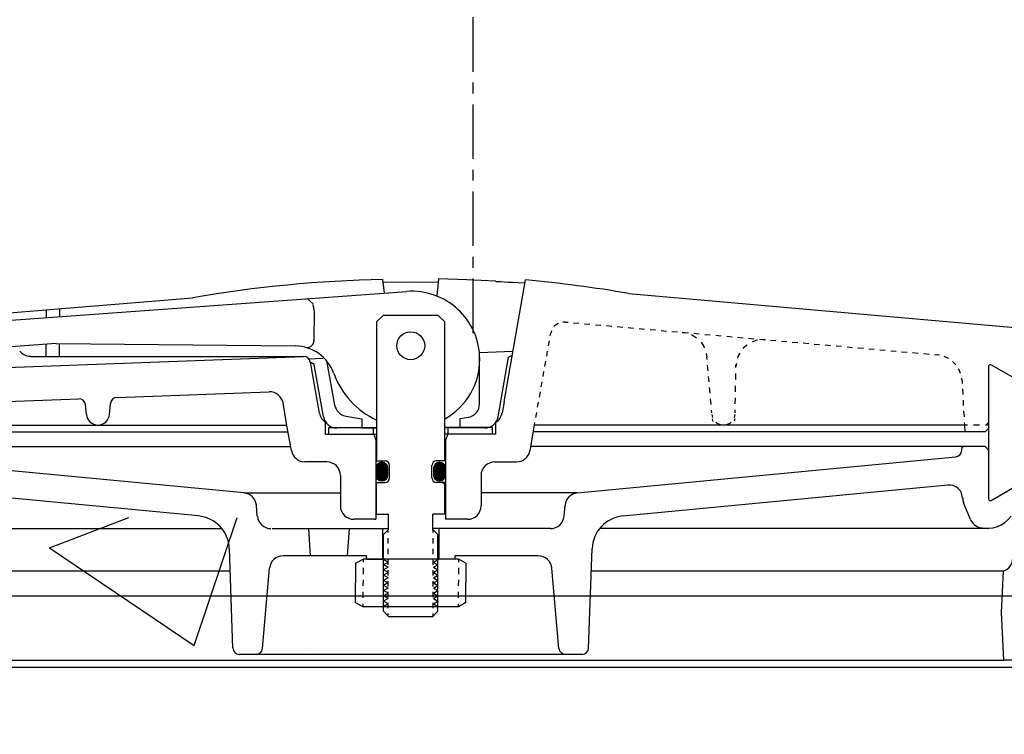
# Model space of a CAD drawing. Extents: x 1081 to 2220, y 0 to 2796.
# Tile 16 of 161: x 1628.53 to 1637.57, y 418.73 to 425.3. Entities that reach past the tile are written whole.
import ezdxf

# ---------------------------------------------------------------- set-up
doc = ezdxf.new("R2010")
doc.units = 0
doc.header["$MEASUREMENT"] = 0
doc.linetypes.add('CENTER1', pattern=[0.6625, 0.5, -0.075, 0.0125, -0.075])
for name, color, linetype in [('CENTERLINE', 3, 'CENTER1'), ('CONCRETE-HATCH', 2, 'CONTINUOUS'), ('FREEZE-LINES', 8, 'CONTINUOUS'), ('PEAGRAVEL-HATCH', 3, 'CONTINUOUS'), ('SPILL-BUCKET', 1, 'CONTINUOUS')]:
    doc.layers.add(name, color=color, linetype=linetype)

msp = doc.modelspace()

# ---------------------------------------------------------------- hatches: boundary and pattern name
at = {"layer": 'CONCRETE-HATCH'}
h = msp.add_hatch(dxfattribs=at)
h.set_pattern_fill('AR-CONC', color=256, scale=2.67, style=0)
h.set_pattern_definition([(50, (1664.494, 414.289), (19.151, -1.6755), [2.0025, -22.0275]), (355, (1664.494, 414.289), (-3.705, 20.0835), [1.602, -17.622]), (100.45, (1666.09, 414.149), (15.446, 18.408), [1.702, -18.7205]), (46.184, (1664.494, 419.629), (28.495, -4.419), [3.004, -33.041]), (96.636, (1666.868, 419.26), (24.955, 26.009), [2.553, -28.081]), (351.184, (1664.494, 419.63), (24.955, 26.009), [2.403, -26.433]), (21, (1667.164, 418.294), (15.9374, -10.75), [2.0025, -22.0275]), (326, (1667.164, 418.294), (6.4965, 19.3615), [1.602, -17.622]), (71.45, (1668.492, 417.398), (22.434, 8.6116), [1.702, -18.7205]), (37.5, (1664.4935, 414.2886), (0.3247, 8.8883), [0, -17.4084, 0, -17.889, 0, -17.6887]), (7.5, (1664.4935, 414.289), (7.024, 10.5308), [0, -10.1994, 0, -17.0079, 0, -6.7417]), (327.5, (1658.5394, 414.2886), (14.253, -0.6022), [0, -6.675, 0, -20.826, 0, -27.6345]), (317.5, (1655.87, 414.289), (15.571, 2.6728), [0, -8.6775, 0, -13.8306, 0, -19.6245])])
h.paths.add_polyline_path([(1616.69423, 419.87263), (1616.72073, 419.92254), (1616.76557, 419.94932), (1617.15146, 419.94932), (1617.35938, 420.72611), (1631.51432, 420.72611), (1635.4576, 421.21902), (1635.4576, 419.6672), (1634.74218, 418.79096), (1634.74218, 415.964), (1636.25011, 415.964), (1636.25011, 414.28861), (1616.69423, 414.28861)])
at = {"layer": 'PEAGRAVEL-HATCH'}
h = msp.add_hatch(dxfattribs=at)
h.set_pattern_fill('AR-SAND', color=256, scale=7.5, style=0)
h.set_pattern_definition([(37.5, (-30.206, -558.66), (-0.47245, 14.45118), [0, -11.4, 0, -12.75, 0, -12.1875]), (7.5, (-30.206, -558.66), (13.27333, 21.1661), [0, -6.15, 0, -10.275, 0, -3.9375]), (327.5, (-39.431, -558.66), (23.35606, 0.04244), [0, -3.75, 0, -13.5, 0, -17.625]), (317.5, (-39.43, -558.66), (22.54595, 6.58257), [0, -1.875, 0, -8.85, 0, -10.125])])
h.paths.add_polyline_path([(1632.94932, 411.58918), (1633.31828, 412.22111), (1634.33564, 412.72937), (1635.69207, 413.13596), (1636.33633, 416.02859), (1636.33633, 419.49444), (1652.97317, 419.49444), (1652.97317, 418.23066), (1652.98769, 415.18332), (1653.03624, 415.18332), (1660.07751, 415.18332), (1660.07751, 376.74551), (1632.94932, 376.74551)])
edge = h.paths.add_edge_path()
edge.add_line((1600.209, 407.65182), (1599.36869, 410.0156))
edge.add_line((1599.36869, 410.0156), (1600.31827, 411.64197))
edge.add_line((1600.31827, 411.64197), (1601.33563, 412.15023))
edge.add_line((1601.33563, 412.15023), (1602.69206, 412.55683))
edge.add_line((1602.69206, 412.55683), (1603.33632, 415.44945))
edge.add_line((1603.33632, 415.44945), (1605.35056, 418.27956))
edge.add_line((1605.35056, 418.27956), (1622.3187, 419.49444))
edge.add_line((1622.3187, 419.49444), (1622.3187, 416.01367))
edge.add_line((1622.3187, 416.01367), (1623.34812, 412.42443))
edge.add_line((1623.34812, 412.42443), (1624.16201, 410.62862))
edge.add_line((1624.16201, 410.62862), (1626.71191, 408.26004))
edge.add_line((1626.71191, 408.26004), (1626.71191, 408.05696))
edge.add_line((1626.71191, 408.05696), (1626.52441, 408.02571))
edge.add_line((1626.52441, 408.02571), (1626.52441, 407.51226))
edge.add_line((1626.52441, 407.51226), (1626.71191, 407.48101))
edge.add_line((1626.71191, 407.48101), (1626.71191, 406.37501))
edge.add_arc((1626.83691, 406.37501), 0.125, 180, 270)
edge.add_line((1626.83691, 406.25001), (1631.80746, 406.25001))
edge.add_arc((1631.80746, 406.37501), 0.125, 270, 360)
edge.add_line((1631.93246, 406.37501), (1631.93246, 407.48101))
edge.add_line((1631.93246, 407.48101), (1632.11996, 407.51226))
edge.add_line((1632.11996, 407.51226), (1632.11996, 408.02571))
edge.add_line((1632.11996, 408.02571), (1631.93246, 408.05696))
edge.add_line((1631.93246, 408.05696), (1631.93246, 408.35986))
edge.add_line((1631.93246, 408.35986), (1632.3687, 410.59474))
edge.add_line((1632.3687, 410.59474), (1632.94932, 411.58918))
edge.add_line((1632.94932, 411.58918), (1632.94932, 357.003))
edge.add_line((1632.94932, 357.003), (1632.61308, 357.003))
edge.add_line((1632.61308, 357.003), (1632.61308, 357.3538))
edge.add_arc((1632.61308, 358.003), 0.6492, 180, 270, ccw=False)
edge.add_line((1631.96388, 358.003), (1629.33205, 358.003))
edge.add_line((1629.33205, 358.003), (1631.67591, 358.08195))
edge.add_line((1631.67591, 358.08195), (1631.67591, 358.33209))
edge.add_line((1631.67591, 358.33209), (1626.97912, 358.17389))
edge.add_line((1626.97912, 358.17389), (1626.97912, 358.003))
edge.add_line((1626.97912, 358.003), (1626.71388, 358.003))
edge.add_arc((1626.06468, 358.003), 0.6492, 270, 360, ccw=False)
edge.add_line((1626.06468, 357.3538), (1626.06468, 357.003))
edge.add_line((1626.06468, 357.003), (1624.57751, 357.003))
edge.add_line((1624.57751, 357.003), (1623.57751, 359.003))
edge.add_line((1623.57751, 359.003), (1618.57751, 359.003))
edge.add_line((1618.57751, 359.003), (1617.57751, 357.003))
edge.add_line((1617.57751, 357.003), (1608.07751, 357.003))
edge.add_line((1608.07751, 357.003), (1607.07751, 359.003))
edge.add_line((1607.07751, 359.003), (1602.07751, 359.003))
edge.add_line((1602.07751, 359.003), (1601.07751, 357.003))
edge.add_line((1601.07751, 357.003), (1599.60144, 357.003))
edge.add_line((1599.60144, 357.003), (1599.60144, 357.3538))
edge.add_arc((1599.60144, 358.003), 0.6492, 180, 270, ccw=False)
edge.add_line((1598.95224, 358.003), (1598.52373, 358.003))
edge.add_line((1598.52373, 358.003), (1598.5656, 358.51357))
edge.add_arc((1598.68695, 358.54356), 0.125, 50.621892, 193.878148, ccw=False)
edge.add_arc((1598.81183, 358.72216), 0.0938, 240.92541, 360)
edge.add_line((1598.90563, 358.72216), (1598.90563, 359.47206))
edge.add_line((1598.90563, 359.47206), (1599.26687, 364.56586))
edge.add_line((1599.26687, 364.56586), (1600.21377, 364.56604))
edge.add_line((1600.21377, 364.56604), (1600.209, 407.65182))
edge = h.paths.add_edge_path()
edge.add_line((1632.94932, 375.74551), (1660.07751, 375.74551))
edge.add_line((1660.07751, 375.74551), (1660.07751, 358.003))
edge.add_line((1660.07751, 358.003), (1659.82751, 358.003))
edge.add_arc((1659.17831, 358.003), 0.6492, 270, 360, ccw=False)
edge.add_line((1659.17831, 357.3538), (1659.17831, 357.003))
edge.add_line((1659.17831, 357.003), (1657.57751, 357.003))
edge.add_line((1657.57751, 357.003), (1656.57751, 359.003))
edge.add_line((1656.57751, 359.003), (1651.57751, 359.003))
edge.add_line((1651.57751, 359.003), (1650.57751, 357.003))
edge.add_line((1650.57751, 357.003), (1641.07751, 357.003))
edge.add_line((1641.07751, 357.003), (1640.07751, 359.003))
edge.add_line((1640.07751, 359.003), (1635.07751, 359.003))
edge.add_line((1635.07751, 359.003), (1634.07751, 357.003))
edge.add_line((1634.07751, 357.003), (1632.94932, 357.003))
edge.add_line((1632.94932, 357.003), (1632.94932, 375.74551))

# ---------------------------------------------------------------- linework, layer by layer
at = {"layer": 'CENTERLINE', "flags": 128}
msp.add_lwpolyline([(1632.69383, 422.41923), (1632.69383, 439.73881), (1640.78282, 447.8278), (1640.78282, 465.14738)], dxfattribs=at)
at = {"layer": 'FREEZE-LINES', "linetype": 'Continuous'}
msp.add_line((1080.74363, 420.00736), (2124.74363, 420.00736), dxfattribs=at)
at = {"layer": 'SPILL-BUCKET', "linetype": 'Continuous'}
for p, q in [((1631.88032, 422.78679), (1631.86646, 422.9126)), ((1631.86966, 422.88701), (1632.12127, 422.88914)), ((1632.12127, 422.88914), (1632.37396, 422.88594)), ((1632.37715, 422.91793), (1632.3601, 422.76014)), ((1632.63837, 422.90833), (1632.37715, 422.91793)), ((1632.89958, 422.89447), (1632.63837, 422.90833)), ((1632.89958, 422.89447), (1632.90491, 422.89341)), ((1632.90491, 422.89341), (1632.9145, 422.89341)), ((1632.9145, 422.89341), (1632.93049, 422.89234)), ((1632.93049, 422.89234), (1632.95075, 422.89127)), ((1632.95075, 422.89127), (1632.97954, 422.89021)), ((1632.97847, 421.78886), (1633.17571, 422.90727)), ((1632.97954, 422.89021), (1633.01472, 422.88808)), ((1633.01472, 422.88808), (1633.05737, 422.88594)), ((1633.05737, 422.88594), (1633.10961, 422.88381)), ((1633.10961, 422.88381), (1633.17145, 422.88061)), ((1627.69774, 422.48293), (1632.08609, 422.80172)), ((1628.846, 422.63859), (1630.12007, 422.74308)), ((1631.17025, 422.73561), (1631.22676, 422.6887)), ((1634.12354, 422.78359), (1637.76984, 422.46161)), ((1627.57193, 422.53091), (1628.846, 422.63859)), ((1628.77457, 422.6322), (1628.77457, 422.56076)), ((1628.89931, 422.64286), (1628.89931, 422.57036)), ((1631.23848, 422.6162), (1631.22782, 422.68231)), ((1631.23422, 422.34859), (1631.23848, 422.6162)), ((1631.87179, 422.58422), (1631.80889, 422.52131)), ((1631.80889, 422.52131), (1631.80889, 421.24511)), ((1631.87179, 422.58422), (1632.37182, 422.58422)), ((1632.43473, 422.52131), (1632.37182, 422.58422)), ((1632.43473, 421.24511), (1632.43473, 422.52131)), ((1633.54141, 422.52025), (1633.51795, 422.51918)), ((1633.54141, 422.52025), (1633.56593, 422.51812)), ((1633.41454, 422.43922), (1633.40707, 422.4179)), ((1633.44012, 422.48293), (1633.43799, 422.47867)), ((1633.46998, 422.50532), (1633.44012, 422.48293)), ((1633.47424, 422.50745), (1633.46998, 422.50532)), ((1633.61604, 422.51385), (1633.66615, 422.50959)), ((1633.71733, 422.50532), (1633.76744, 422.50106)), ((1633.81755, 422.49573), (1633.86766, 422.49146)), ((1633.91777, 422.4872), (1633.96788, 422.48293)), ((1634.01799, 422.47867), (1634.0681, 422.4744)), ((1634.11821, 422.47014), (1634.16832, 422.46481)), ((1634.21843, 422.46054), (1634.26854, 422.45628)), ((1634.31971, 422.45201), (1634.36982, 422.44775)), ((1634.41993, 422.44348), (1634.47004, 422.43815)), ((1634.52015, 422.43389), (1634.57026, 422.42962)), ((1634.61291, 422.42856), (1634.6417, 422.42323)), ((1633.38575, 422.30062), (1633.39428, 422.34753)), ((1633.40281, 422.39444), (1633.40707, 422.4179)), ((1634.62037, 422.42536), (1634.67048, 422.42109)), ((1634.69607, 422.4051), (1634.7078, 422.40084)), ((1634.7078, 422.40084), (1634.74618, 422.37525)), ((1634.72059, 422.41683), (1634.7707, 422.41256)), ((1634.82081, 422.40724), (1634.87092, 422.40297)), ((1634.9221, 422.3987), (1634.97221, 422.39444)), ((1635.02232, 422.39018), (1635.07243, 422.38591)), ((1635.12254, 422.38058), (1635.17265, 422.37632)), ((1635.22276, 422.37205), (1635.27287, 422.36779)), ((1635.28993, 422.34966), (1635.25474, 422.33687)), ((1635.30379, 422.35286), (1635.28993, 422.34966)), ((1635.32298, 422.36352), (1635.37309, 422.35926)), ((1635.37949, 422.35819), (1635.3539, 422.35819)), ((1635.4232, 422.35499), (1635.47331, 422.34966)), ((1635.52448, 422.3454), (1635.5746, 422.34113)), ((1628.86732, 422.32407), (1627.71693, 422.23558)), ((1628.77457, 422.20466), (1628.77457, 422.31661)), ((1628.86732, 422.32407), (1631.0647, 422.30062)), ((1628.89931, 422.20466), (1628.89931, 422.32301)), ((1632.75458, 422.24198), (1633.06057, 422.25371)), ((1633.36976, 422.2068), (1633.37829, 422.25371)), ((1634.7867, 422.33473), (1634.81228, 422.29635)), ((1634.81228, 422.29635), (1634.81655, 422.28463)), ((1635.17372, 422.27929), (1635.17265, 422.27716)), ((1635.20783, 422.30915), (1635.17372, 422.27929)), ((1635.20996, 422.31128), (1635.20783, 422.30915)), ((1635.62471, 422.33687), (1635.67481, 422.3326)), ((1635.72492, 422.32834), (1635.77503, 422.32301)), ((1635.82515, 422.31874), (1635.87526, 422.31448)), ((1635.92536, 422.31021), (1635.97547, 422.30595)), ((1636.02558, 422.30168), (1636.0757, 422.29742)), ((1636.12687, 422.29209), (1636.17698, 422.28782)), ((1636.22709, 422.28356), (1636.2772, 422.27929)), ((1636.32731, 422.27503), (1636.37742, 422.27076)), ((1636.42753, 422.26543), (1636.47764, 422.26117)), ((1636.52775, 422.2569), (1636.57786, 422.25264)), ((1636.62797, 422.24838), (1636.67808, 422.24411)), ((1627.45998, 422.06819), (1631.1372, 422.20466)), ((1628.6317, 422.20466), (1631.13826, 422.20466)), ((1631.18304, 422.18334), (1631.31845, 422.18867)), ((1632.75458, 421.7686), (1632.75458, 422.24198)), ((1632.9241, 421.65132), (1633.02005, 422.19826)), ((1633.02005, 422.19826), (1633.05524, 422.21746)), ((1633.3527, 422.11297), (1633.36123, 422.15988)), ((1634.83467, 422.23025), (1634.84, 422.20146)), ((1634.84214, 422.17588), (1634.84, 422.20146)), ((1635.12574, 422.20253), (1635.12147, 422.18867)), ((1635.1428, 422.23558), (1635.12574, 422.20253)), ((1636.72926, 422.23985), (1636.77937, 422.23452)), ((1636.82948, 422.23025), (1636.87959, 422.22598)), ((1636.9297, 422.22172), (1636.95422, 422.21959)), ((1636.97661, 422.21532), (1636.95422, 422.21959)), ((1637.05231, 422.18974), (1637.01925, 422.2036)), ((1637.05977, 422.1844), (1637.05231, 422.18974)), ((1637.12694, 422.12683), (1637.09602, 422.15882)), ((1631.23529, 422.1311), (1631.2001, 422.15135)), ((1631.26514, 421.78886), (1631.20117, 422.15349)), ((1631.32058, 421.65132), (1631.23529, 422.1311)), ((1631.424, 421.75794), (1631.3547, 422.14922)), ((1634.85173, 422.07246), (1634.8464, 422.12363)), ((1635.11081, 422.13856), (1635.10761, 422.11297)), ((1635.10761, 422.10231), (1635.10761, 422.13003)), ((1637.15679, 422.08099), (1637.15146, 422.08952)), ((1637.16958, 422.049), (1637.15679, 422.08099)), ((1637.42653, 422.11404), (1637.42653, 420.89434)), ((1637.44892, 422.1279), (1637.64829, 422.01275)), ((1633.33671, 422.01915), (1633.34524, 422.06606)), ((1634.86026, 421.97011), (1634.856, 422.02128)), ((1635.10548, 421.99143), (1635.10655, 422.04687)), ((1637.18238, 421.9829), (1637.17918, 422.00529)), ((1637.18238, 421.9829), (1637.18344, 421.95731)), ((1633.31965, 421.92533), (1633.32818, 421.97224)), ((1634.86986, 421.86669), (1634.86453, 421.91786)), ((1635.10335, 421.88055), (1635.10441, 421.93599)), ((1637.18664, 421.90613), (1637.18878, 421.85496)), ((1627.47171, 421.75581), (1629.07523, 421.81551)), ((1629.426, 421.8283), (1630.82161, 421.88055)), ((1633.30365, 421.8315), (1633.31218, 421.87841)), ((1634.87839, 421.76327), (1634.87412, 421.81551)), ((1635.10122, 421.76967), (1635.10228, 421.82511)), ((1637.19197, 421.80378), (1637.19411, 421.75261)), ((1629.14453, 421.67051), (1629.13707, 421.76113)), ((1629.3567, 421.67051), (1629.36629, 421.7718)), ((1630.9826, 421.58948), (1630.94955, 421.77713)), ((1631.28433, 421.6833), (1631.26514, 421.78886)), ((1632.97847, 421.78886), (1632.96035, 421.6833)), ((1633.2866, 421.73768), (1633.29513, 421.78459)), ((1634.88478, 421.6865), (1634.88265, 421.71209)), ((1635.10015, 421.6865), (1635.10015, 421.71422)), ((1631.52528, 421.65665), (1631.67242, 421.63106)), ((1631.67242, 421.63106), (1631.67242, 421.5479)), ((1632.65116, 421.64492), (1632.5712, 421.63106)), ((1632.5712, 421.63106), (1632.5712, 421.5479)), ((1633.2706, 421.64386), (1633.27913, 421.69077)), ((1634.88692, 421.67051), (1634.89225, 421.64492)), ((1634.89011, 421.63106), (1634.89651, 421.60867)), ((1635.09269, 421.64492), (1635.09908, 421.67051)), ((1635.09375, 421.61187), (1635.09908, 421.63533)), ((1637.1973, 421.70143), (1637.2005, 421.65025)), ((1627.03991, 421.57349), (1629.26714, 421.57349)), ((1629.26714, 421.57349), (1630.9858, 421.57349)), ((1631.02738, 421.33893), (1630.9826, 421.58948)), ((1631.34084, 421.49033), (1631.34084, 421.60121)), ((1631.37069, 421.55217), (1631.80889, 421.55217)), ((1631.37069, 421.49033), (1631.37069, 421.55217)), ((1631.67242, 421.5479), (1631.44319, 421.5479)), ((1631.67242, 421.5479), (1631.80889, 421.5479)), ((1631.77797, 421.55323), (1631.77797, 421.49033)), ((1632.87292, 421.55217), (1632.43473, 421.55217)), ((1632.5712, 421.5479), (1632.43473, 421.5479)), ((1632.46565, 421.49033), (1632.46565, 421.55217)), ((1632.80042, 421.5479), (1632.5712, 421.5479)), ((1632.87292, 421.5511), (1632.87186, 421.55217)), ((1632.87292, 421.49033), (1632.87292, 421.55217)), ((1632.90277, 421.49033), (1632.90277, 421.60134)), ((1633.2173, 421.33893), (1633.25781, 421.57349)), ((1633.25781, 421.57349), (1633.26207, 421.59695)), ((1634.65556, 421.57349), (1633.25781, 421.57349)), ((1637.2037, 421.57349), (1634.65556, 421.57349)), ((1634.92103, 421.60228), (1634.93276, 421.59161)), ((1634.92956, 421.57775), (1634.95195, 421.57349)), ((1634.93276, 421.59161), (1634.96155, 421.57882)), ((1634.96155, 421.57882), (1634.96688, 421.57775)), ((1635.01912, 421.57775), (1635.02339, 421.57882)), ((1635.02339, 421.57882), (1635.05217, 421.59161)), ((1635.03725, 421.57349), (1635.0607, 421.57882)), ((1635.05217, 421.59161), (1635.0639, 421.60228)), ((1637.20264, 421.59908), (1637.2037, 421.57349)), ((1637.23142, 421.57349), (1637.2037, 421.57349)), ((1637.2037, 421.57349), (1637.2069, 421.51165)), ((1637.3423, 421.57349), (1637.28686, 421.57349)), ((1637.39455, 421.51165), (1637.42653, 421.54257)), ((1637.42653, 421.57349), (1637.39881, 421.57349)), ((1637.40201, 421.57349), (1637.42653, 421.59789)), ((1627.03991, 421.51165), (1630.99646, 421.51165)), ((1631.34084, 421.49033), (1631.80889, 421.49033)), ((1631.37069, 421.49033), (1631.80889, 421.49033)), ((1631.78223, 421.49033), (1631.80142, 421.43595)), ((1631.80142, 421.43595), (1631.80142, 420.70883)), ((1632.90277, 421.49033), (1632.43473, 421.49033)), ((1632.90277, 421.49033), (1632.43473, 421.49033)), ((1632.46245, 421.49033), (1632.44219, 421.43595)), ((1632.44219, 421.43595), (1632.44219, 420.70883)), ((1637.2037, 421.51165), (1633.24715, 421.51165)), ((1637.39455, 421.51165), (1637.2037, 421.51165)), ((1626.84907, 421.37625), (1631.02099, 421.37625)), ((1637.39455, 421.37625), (1633.22369, 421.37625)), ((1637.17918, 421.3368), (1637.18344, 421.37625)), ((1637.18238, 421.36559), (1637.19197, 421.37625)), ((1637.42653, 421.34426), (1637.39455, 421.37625)), ((1630.59239, 420.95191), (1627.11881, 421.28243)), ((1633.65123, 420.95191), (1637.12587, 421.28243)), ((1631.3515, 421.23551), (1631.14999, 421.23551)), ((1631.80889, 421.24511), (1631.88885, 421.24511)), ((1631.92723, 421.08732), (1631.92723, 421.20566)), ((1632.31638, 421.08732), (1632.31638, 421.20566)), ((1632.43473, 421.24511), (1632.35476, 421.24511)), ((1632.89211, 421.23551), (1633.09362, 421.23551)), ((1631.47624, 421.11077), (1631.47624, 420.83357)), ((1632.76737, 421.11077), (1632.76737, 420.83357)), ((1630.17445, 420.73975), (1627.19237, 421.02441)), ((1631.80889, 420.75467), (1631.80889, 421.04787)), ((1631.80889, 421.04787), (1631.88885, 421.04787)), ((1632.43473, 421.04787), (1632.35476, 421.04787)), ((1632.41767, 421.04787), (1632.43473, 421.03081)), ((1632.43473, 420.75467), (1632.43473, 421.04787)), ((1634.06916, 420.73975), (1637.05124, 421.02441)), ((1637.44892, 420.88155), (1637.64829, 420.99669)), ((1630.59239, 420.95191), (1631.47624, 420.95191)), ((1633.65123, 420.95191), (1632.76737, 420.95191)), ((1637.44892, 420.88155), (1637.60138, 420.96897)), ((1630.71393, 420.73761), (1630.7054, 420.83783)), ((1633.52968, 420.73761), (1633.53821, 420.83783)), ((1637.26021, 420.70669), (1637.1973, 420.85916)), ((1631.80889, 420.75467), (1631.9187, 420.75467)), ((1631.9187, 420.615), (1631.9187, 420.75467)), ((1632.43473, 420.75467), (1632.32491, 420.75467)), ((1632.32491, 420.615), (1632.32491, 420.75467)), ((1626.83307, 420.62567), (1630.38768, 420.62567)), ((1630.84933, 420.62353), (1631.9187, 420.62353)), ((1631.20224, 420.37298), (1631.18518, 420.62353)), ((1631.54128, 420.37298), (1631.5594, 420.62353)), ((1631.78863, 420.70883), (1631.60098, 420.70883)), ((1631.78863, 420.70883), (1631.80142, 420.70883)), ((1631.86433, 420.62353), (1631.86433, 420.3442)), ((1633.40494, 420.62353), (1632.32491, 420.62353)), ((1632.37929, 420.62353), (1632.37929, 420.3442)), ((1632.64263, 420.70883), (1632.44219, 420.70883)), ((1637.41054, 420.62567), (1633.85593, 420.62567)), ((1631.9187, 420.615), (1631.87179, 420.56809)), ((1631.87179, 419.86442), (1631.87179, 420.56809)), ((1631.9155, 420.58728), (1631.9155, 420.6118)), ((1631.9155, 420.48813), (1631.9155, 420.53717)), ((1632.32491, 420.615), (1632.37182, 420.56809)), ((1632.32811, 420.58728), (1632.32811, 420.6118)), ((1632.32811, 420.48813), (1632.32811, 420.53717)), ((1632.37182, 419.86442), (1632.37182, 420.56809)), ((1630.48897, 419.52644), (1630.45698, 420.44015)), ((1633.75464, 419.52644), (1633.78663, 420.44015)), ((1631.71506, 420.37298), (1630.95062, 420.37298)), ((1631.71506, 420.3442), (1631.71506, 420.37298)), ((1631.9155, 420.38898), (1631.9155, 420.43909)), ((1632.32811, 420.38898), (1632.32811, 420.43909)), ((1632.52855, 420.3442), (1632.52855, 420.37298)), ((1633.29299, 420.37298), (1632.52855, 420.37298)), ((1631.61591, 420.30475), (1631.68414, 420.3442)), ((1631.61591, 420.30475), (1631.61591, 420.12457)), ((1632.55947, 420.3442), (1631.68414, 420.3442)), ((1631.68414, 420.3442), (1631.68414, 420.31648)), ((1631.68414, 420.2621), (1631.68414, 420.20666)), ((1631.71506, 420.3442), (1631.86433, 420.3442)), ((1631.9155, 420.28982), (1631.9155, 420.33993)), ((1632.32811, 420.28982), (1632.32811, 420.33993)), ((1632.52855, 420.3442), (1632.37929, 420.3442)), ((1632.6277, 420.30475), (1632.55947, 420.3442)), ((1632.55947, 420.3442), (1632.55947, 420.31648)), ((1632.55947, 420.2621), (1632.55947, 420.20666)), ((1632.6277, 420.30475), (1632.6277, 420.12457)), ((1630.46422, 420.23332), (1626.68274, 420.23332)), ((1630.76191, 419.52325), (1630.82588, 420.2589)), ((1631.9155, 420.19173), (1631.9155, 420.24078)), ((1632.32811, 420.19173), (1632.32811, 420.24078)), ((1633.48171, 419.52325), (1633.41773, 420.2589)), ((1637.56087, 420.23332), (1633.77917, 420.23332)), ((1637.56087, 420.23332), (1637.54061, 419.85269)), ((1631.61591, 419.94545), (1631.61591, 420.12457)), ((1631.68414, 420.15229), (1631.68414, 420.12457)), ((1631.68414, 420.09791), (1631.68414, 420.12457)), ((1631.9155, 420.09258), (1631.9155, 420.14163)), ((1632.32811, 420.09258), (1632.32811, 420.14163)), ((1632.55947, 420.15229), (1632.55947, 420.12457)), ((1632.55947, 420.09791), (1632.55947, 420.12457)), ((1632.6277, 419.94545), (1632.6277, 420.12457)), ((1631.68414, 419.9881), (1631.68414, 420.04247)), ((1631.9155, 419.99343), (1631.9155, 420.04247)), ((1632.32811, 419.99343), (1632.32811, 420.04247)), ((1632.55947, 419.9881), (1632.55947, 420.04247)), ((1631.61591, 419.94545), (1631.68414, 419.906)), ((1631.68414, 419.906), (1631.68414, 419.93372)), ((1632.55947, 419.906), (1631.68414, 419.906)), ((1631.9155, 419.89427), (1631.9155, 419.94332)), ((1632.32811, 419.89427), (1632.32811, 419.94332)), ((1632.6277, 419.94545), (1632.55947, 419.906)), ((1632.55947, 419.906), (1632.55947, 419.93372)), ((1631.87179, 419.86442), (1631.9187, 419.81644)), ((1631.9155, 419.81964), (1631.9155, 419.84523)), ((1631.9187, 419.81644), (1632.32491, 419.81644)), ((1632.32491, 419.81644), (1632.37182, 419.86442)), ((1632.32811, 419.81964), (1632.32811, 419.84523)), ((1637.54061, 419.85269), (1637.56407, 419.4145)), ((1633.69494, 419.46781), (1630.54867, 419.46781)), ((1626.67955, 419.4145), (1632.12234, 419.4145)), ((1626.75418, 419.4145), (1637.48837, 419.4145)), ((1632.12234, 419.4145), (1637.56407, 419.4145)), ((1637.86046, 419.4145), (1637.56407, 419.4145)), ((1626.52922, 419.35159), (1637.7144, 419.35159))]:
    msp.add_line(p, q, dxfattribs=at)
at = {"layer": 'SPILL-BUCKET', "color": 7, "linetype": 'Continuous'}
for p, q in [((1631.80142, 421.18221), (1631.90058, 421.08305)), ((1631.80142, 421.18114), (1631.90058, 421.08199)), ((1631.80142, 421.17901), (1631.89951, 421.08199)), ((1631.80142, 421.17794), (1631.89951, 421.08092)), ((1631.80142, 421.17688), (1631.89844, 421.07985)), ((1631.80142, 421.17688), (1631.80142, 421.11717)), ((1631.80142, 421.17581), (1631.89738, 421.07985)), ((1631.80142, 421.17368), (1631.89738, 421.07879)), ((1631.80142, 421.17261), (1631.89631, 421.07772)), ((1631.80142, 421.17154), (1631.89525, 421.07772)), ((1631.80142, 421.16941), (1631.89525, 421.07665)), ((1631.80142, 421.16835), (1631.89418, 421.07559)), ((1631.80142, 421.16728), (1631.89311, 421.07559)), ((1631.80142, 421.16515), (1631.89205, 421.07452)), ((1631.80142, 421.16408), (1631.89205, 421.07346)), ((1631.80142, 421.16302), (1631.89098, 421.07346)), ((1631.80249, 421.1886), (1631.90377, 421.08732)), ((1631.80249, 421.18754), (1631.90377, 421.08625)), ((1631.80249, 421.1854), (1631.90271, 421.08518)), ((1631.80249, 421.18434), (1631.90164, 421.08518)), ((1631.80249, 421.18327), (1631.90164, 421.08412)), ((1631.80355, 421.19287), (1631.90591, 421.09052)), ((1631.80355, 421.1918), (1631.90591, 421.08945)), ((1631.80355, 421.19074), (1631.90484, 421.08945)), ((1631.80355, 421.18967), (1631.90484, 421.08838)), ((1631.80462, 421.19607), (1631.90697, 421.09371)), ((1631.80462, 421.195), (1631.90697, 421.09265)), ((1631.80462, 421.19393), (1631.90697, 421.09158)), ((1631.80569, 421.1982), (1631.90804, 421.09585)), ((1631.80569, 421.19713), (1631.90804, 421.09478)), ((1631.80675, 421.20033), (1631.90911, 421.09904)), ((1631.80675, 421.20033), (1631.90911, 421.09798)), ((1631.80675, 421.19926), (1631.90911, 421.09691)), ((1631.80782, 421.20246), (1631.91017, 421.10118)), ((1631.80782, 421.2014), (1631.91017, 421.10011)), ((1631.80889, 421.20459), (1631.91124, 421.10331)), ((1631.80889, 421.20353), (1631.91017, 421.10224)), ((1631.80995, 421.20673), (1631.91124, 421.10544)), ((1631.80995, 421.20566), (1631.91124, 421.10438)), ((1631.81102, 421.20779), (1631.9123, 421.10757)), ((1631.81102, 421.20673), (1631.91124, 421.10651)), ((1631.81208, 421.20886), (1631.9123, 421.10864)), ((1631.81315, 421.20993), (1631.9123, 421.11077)), ((1631.81315, 421.20993), (1631.9123, 421.10971)), ((1631.81422, 421.21206), (1631.9123, 421.11397)), ((1631.81422, 421.21099), (1631.9123, 421.1129)), ((1631.81528, 421.21313), (1631.9123, 421.11504)), ((1631.81635, 421.21419), (1631.9123, 421.11824)), ((1631.81635, 421.21313), (1631.9123, 421.11717)), ((1631.81742, 421.21526), (1631.9123, 421.12037)), ((1631.81742, 421.21526), (1631.9123, 421.1193)), ((1631.81848, 421.21632), (1631.9123, 421.1225)), ((1631.81955, 421.21739), (1631.9123, 421.12463)), ((1631.81955, 421.21739), (1631.9123, 421.12357)), ((1631.82061, 421.21845), (1631.9123, 421.12676)), ((1631.82168, 421.21952), (1631.9123, 421.12783)), ((1631.82275, 421.22059), (1631.9123, 421.13103)), ((1631.82275, 421.21952), (1631.9123, 421.1289)), ((1631.82381, 421.22059), (1631.9123, 421.1321)), ((1631.82488, 421.22165), (1631.9123, 421.13316)), ((1631.82594, 421.22272), (1631.9123, 421.13636)), ((1631.82594, 421.22165), (1631.9123, 421.1353)), ((1631.82701, 421.22379), (1631.9123, 421.13743)), ((1631.82808, 421.22379), (1631.9123, 421.13956)), ((1631.82914, 421.22485), (1631.9123, 421.14062)), ((1631.83021, 421.22485), (1631.9123, 421.14169)), ((1631.83128, 421.22592), (1631.9123, 421.14489)), ((1631.83128, 421.22485), (1631.9123, 421.14382)), ((1631.83234, 421.22592), (1631.9123, 421.14596)), ((1631.83341, 421.22699), (1631.9123, 421.14809)), ((1631.83447, 421.22699), (1631.9123, 421.14916)), ((1631.83554, 421.22805), (1631.9123, 421.15022)), ((1631.83661, 421.22805), (1631.9123, 421.15235)), ((1631.83767, 421.22805), (1631.9123, 421.15342)), ((1631.83874, 421.22912), (1631.9123, 421.15448)), ((1631.8398, 421.22912), (1631.9123, 421.15662)), ((1631.84087, 421.22912), (1631.9123, 421.15768)), ((1631.84194, 421.23018), (1631.9123, 421.15875)), ((1631.843, 421.23018), (1631.9123, 421.16088)), ((1631.84407, 421.23018), (1631.9123, 421.16195)), ((1631.84514, 421.23018), (1631.9123, 421.16302)), ((1631.8462, 421.23125), (1631.9123, 421.16515)), ((1631.84727, 421.23125), (1631.9123, 421.16621)), ((1631.8494, 421.23125), (1631.9123, 421.16728)), ((1631.85047, 421.23125), (1631.9123, 421.16941)), ((1631.85153, 421.23125), (1631.9123, 421.17048)), ((1631.8526, 421.23232), (1631.9123, 421.17154)), ((1631.85366, 421.23232), (1631.9123, 421.17368)), ((1631.8558, 421.23232), (1631.9123, 421.17474)), ((1631.85686, 421.23232), (1631.9123, 421.17581)), ((1631.85793, 421.23232), (1631.9123, 421.17794)), ((1631.86006, 421.23232), (1631.9123, 421.17901)), ((1631.86113, 421.23232), (1631.9123, 421.18007)), ((1631.86326, 421.23125), (1631.9123, 421.18221)), ((1631.86433, 421.23125), (1631.9123, 421.18327)), ((1631.86646, 421.23125), (1631.9123, 421.1854)), ((1631.86752, 421.23125), (1631.91124, 421.18647)), ((1631.86966, 421.23018), (1631.91124, 421.1886)), ((1631.87179, 421.23018), (1631.91124, 421.19074)), ((1631.87392, 421.22912), (1631.91017, 421.19287)), ((1631.87499, 421.22912), (1631.90911, 421.195)), ((1631.87819, 421.22805), (1631.90911, 421.19713)), ((1631.88032, 421.22699), (1631.90804, 421.19926)), ((1631.88352, 421.22592), (1631.90591, 421.20246)), ((1631.88672, 421.22379), (1631.90484, 421.20566)), ((1631.89098, 421.22059), (1631.90164, 421.20993)), ((1631.9123, 421.11717), (1631.9123, 421.17688)), ((1632.33131, 421.18434), (1632.43153, 421.08518)), ((1632.33131, 421.18327), (1632.43046, 421.08412)), ((1632.33131, 421.18221), (1632.43046, 421.08305)), ((1632.33131, 421.18114), (1632.4294, 421.08199)), ((1632.33131, 421.17901), (1632.4294, 421.08199)), ((1632.33131, 421.17794), (1632.42833, 421.08092)), ((1632.33131, 421.17688), (1632.42726, 421.07985)), ((1632.33131, 421.17688), (1632.33131, 421.11717)), ((1632.33131, 421.17581), (1632.42726, 421.07985)), ((1632.33131, 421.17368), (1632.4262, 421.07879)), ((1632.33131, 421.17261), (1632.42513, 421.07772)), ((1632.33131, 421.17154), (1632.42513, 421.07772)), ((1632.33131, 421.16941), (1632.42407, 421.07665)), ((1632.33131, 421.16835), (1632.423, 421.07559)), ((1632.33131, 421.16728), (1632.423, 421.07559)), ((1632.33131, 421.16515), (1632.42193, 421.07452)), ((1632.33131, 421.16408), (1632.42087, 421.07346)), ((1632.33131, 421.16302), (1632.42087, 421.07346)), ((1632.33237, 421.19074), (1632.43473, 421.08945)), ((1632.33237, 421.18967), (1632.43366, 421.08838)), ((1632.33237, 421.1886), (1632.43366, 421.08732)), ((1632.33237, 421.18754), (1632.43259, 421.08625)), ((1632.33237, 421.1854), (1632.43259, 421.08518)), ((1632.33344, 421.19393), (1632.43579, 421.09158)), ((1632.33344, 421.19287), (1632.43579, 421.09052)), ((1632.33344, 421.1918), (1632.43473, 421.08945)), ((1632.33451, 421.19713), (1632.43686, 421.09478)), ((1632.33451, 421.19607), (1632.43686, 421.09371)), ((1632.33451, 421.195), (1632.43686, 421.09265)), ((1632.33557, 421.19926), (1632.43793, 421.09691)), ((1632.33557, 421.1982), (1632.43793, 421.09585)), ((1632.33664, 421.2014), (1632.43899, 421.10011)), ((1632.33664, 421.20033), (1632.43899, 421.09904)), ((1632.33664, 421.20033), (1632.43899, 421.09798)), ((1632.33771, 421.20353), (1632.44006, 421.10224)), ((1632.33771, 421.20246), (1632.44006, 421.10118)), ((1632.33877, 421.20566), (1632.44006, 421.10438)), ((1632.33877, 421.20459), (1632.44006, 421.10331)), ((1632.33984, 421.20673), (1632.44112, 421.10651)), ((1632.33984, 421.20673), (1632.44112, 421.10544)), ((1632.3409, 421.20779), (1632.44112, 421.10757)), ((1632.34197, 421.20993), (1632.44112, 421.10971)), ((1632.34197, 421.20886), (1632.44112, 421.10864)), ((1632.34304, 421.21099), (1632.44219, 421.1129)), ((1632.34304, 421.20993), (1632.44219, 421.11077)), ((1632.3441, 421.21313), (1632.44219, 421.11504)), ((1632.3441, 421.21206), (1632.44219, 421.11397)), ((1632.34517, 421.21313), (1632.44219, 421.11717)), ((1632.34624, 421.21526), (1632.44219, 421.1193)), ((1632.34624, 421.21419), (1632.44219, 421.11824)), ((1632.3473, 421.21526), (1632.44219, 421.12037)), ((1632.34837, 421.21739), (1632.44219, 421.12357)), ((1632.34837, 421.21632), (1632.44219, 421.1225)), ((1632.34943, 421.21739), (1632.44219, 421.12463)), ((1632.3505, 421.21952), (1632.44219, 421.12783)), ((1632.3505, 421.21845), (1632.44219, 421.12676)), ((1632.35157, 421.21952), (1632.44219, 421.1289)), ((1632.35263, 421.22059), (1632.44219, 421.13103)), ((1632.3537, 421.22165), (1632.44219, 421.13316)), ((1632.3537, 421.22059), (1632.44219, 421.1321)), ((1632.35476, 421.22165), (1632.44219, 421.1353)), ((1632.35583, 421.22272), (1632.44219, 421.13636)), ((1632.3569, 421.22379), (1632.44219, 421.13743)), ((1632.35796, 421.22485), (1632.44219, 421.14062)), ((1632.35796, 421.22379), (1632.44219, 421.13956)), ((1632.35903, 421.22485), (1632.44219, 421.14169)), ((1632.3601, 421.22485), (1632.44219, 421.14382)), ((1632.36116, 421.22592), (1632.44219, 421.14489)), ((1632.36223, 421.22592), (1632.44219, 421.14596)), ((1632.36329, 421.22699), (1632.44219, 421.14809)), ((1632.36436, 421.22699), (1632.44219, 421.14916)), ((1632.36543, 421.22805), (1632.44219, 421.15022)), ((1632.36649, 421.22805), (1632.44219, 421.15235)), ((1632.36756, 421.22805), (1632.44219, 421.15342)), ((1632.36862, 421.22912), (1632.44219, 421.15448)), ((1632.36969, 421.22912), (1632.44219, 421.15662)), ((1632.37076, 421.22912), (1632.44219, 421.15768)), ((1632.37182, 421.23018), (1632.44219, 421.15875)), ((1632.37289, 421.23018), (1632.44219, 421.16088)), ((1632.37396, 421.23018), (1632.44219, 421.16195)), ((1632.37502, 421.23018), (1632.44219, 421.16302)), ((1632.37609, 421.23125), (1632.44219, 421.16515)), ((1632.37715, 421.23125), (1632.44219, 421.16621)), ((1632.37822, 421.23125), (1632.44219, 421.16728)), ((1632.37929, 421.23125), (1632.44219, 421.16941)), ((1632.38035, 421.23125), (1632.44219, 421.17048)), ((1632.38248, 421.23232), (1632.44219, 421.17154)), ((1632.38355, 421.23232), (1632.44219, 421.17368)), ((1632.38462, 421.23232), (1632.44219, 421.17474)), ((1632.38675, 421.23232), (1632.44219, 421.17581)), ((1632.38782, 421.23232), (1632.44219, 421.17794)), ((1632.38888, 421.23232), (1632.44219, 421.17901)), ((1632.39101, 421.23232), (1632.44219, 421.18007)), ((1632.39208, 421.23125), (1632.44219, 421.18221)), ((1632.39421, 421.23125), (1632.44112, 421.18327)), ((1632.39528, 421.23125), (1632.44112, 421.1854)), ((1632.39741, 421.23125), (1632.44112, 421.18647)), ((1632.39848, 421.23018), (1632.44112, 421.1886)), ((1632.40061, 421.23018), (1632.44006, 421.19074)), ((1632.40274, 421.22912), (1632.44006, 421.19287)), ((1632.40487, 421.22912), (1632.43899, 421.195)), ((1632.40701, 421.22805), (1632.43793, 421.19713)), ((1632.40914, 421.22699), (1632.43686, 421.19926)), ((1632.41234, 421.22592), (1632.43579, 421.20246)), ((1632.41554, 421.22379), (1632.43366, 421.20566)), ((1632.4198, 421.22059), (1632.43046, 421.20993)), ((1632.44219, 421.17688), (1632.44219, 421.11717)), ((1631.80142, 421.16088), (1631.88991, 421.07239)), ((1631.80142, 421.15982), (1631.88885, 421.07239)), ((1631.80142, 421.15875), (1631.88885, 421.07132)), ((1631.80142, 421.15662), (1631.88778, 421.07132)), ((1631.80142, 421.15555), (1631.88672, 421.07026)), ((1631.80142, 421.15448), (1631.88565, 421.07026)), ((1631.80142, 421.15235), (1631.88458, 421.06919)), ((1631.80142, 421.15129), (1631.88458, 421.06919)), ((1631.80142, 421.15022), (1631.88352, 421.06813)), ((1631.80142, 421.14809), (1631.88245, 421.06813)), ((1631.80142, 421.14702), (1631.88138, 421.06706)), ((1631.80142, 421.14596), (1631.88032, 421.06706)), ((1631.80142, 421.14382), (1631.87925, 421.06599)), ((1631.80142, 421.14276), (1631.87819, 421.06599)), ((1631.80142, 421.14169), (1631.87712, 421.06599)), ((1631.80142, 421.13956), (1631.87605, 421.06493)), ((1631.80142, 421.13849), (1631.87499, 421.06493)), ((1631.80142, 421.13743), (1631.87392, 421.06493)), ((1631.80142, 421.1353), (1631.87286, 421.06386)), ((1631.80142, 421.13423), (1631.87179, 421.06386)), ((1631.80142, 421.13316), (1631.87072, 421.06386)), ((1631.80142, 421.13103), (1631.86966, 421.06279)), ((1631.80142, 421.12996), (1631.86859, 421.06279)), ((1631.80142, 421.1289), (1631.86752, 421.06279)), ((1631.80142, 421.12676), (1631.86646, 421.06279)), ((1631.80142, 421.1257), (1631.86539, 421.06279)), ((1631.80142, 421.12463), (1631.86326, 421.06173)), ((1631.80142, 421.1225), (1631.86219, 421.06173)), ((1631.80142, 421.12143), (1631.86113, 421.06173)), ((1631.80142, 421.12037), (1631.86006, 421.06173)), ((1631.80142, 421.11824), (1631.859, 421.06173)), ((1631.80142, 421.11717), (1631.85686, 421.06173)), ((1631.80142, 421.1161), (1631.8558, 421.06173)), ((1631.80142, 421.11397), (1631.85473, 421.06173)), ((1631.80142, 421.1129), (1631.8526, 421.06173)), ((1631.80142, 421.11184), (1631.85153, 421.06173)), ((1631.80249, 421.10971), (1631.8494, 421.06279)), ((1631.80249, 421.10757), (1631.84833, 421.06279)), ((1631.80249, 421.10651), (1631.8462, 421.06279)), ((1631.80355, 421.10438), (1631.84407, 421.06386)), ((1631.80355, 421.10224), (1631.84194, 421.06386)), ((1631.80462, 421.10011), (1631.84087, 421.06493)), ((1631.80462, 421.09798), (1631.83874, 421.06493)), ((1631.80569, 421.09585), (1631.83554, 421.06599)), ((1631.80675, 421.09371), (1631.83341, 421.06706)), ((1631.88885, 421.10864), (1631.80889, 421.1129)), ((1631.80889, 421.09052), (1631.83021, 421.06919)), ((1631.81102, 421.08732), (1631.82701, 421.07026)), ((1631.81422, 421.08199), (1631.82168, 421.07452)), ((1632.33131, 421.16088), (1632.4198, 421.07239)), ((1632.33131, 421.15982), (1632.41873, 421.07239)), ((1632.33131, 421.15875), (1632.41767, 421.07132)), ((1632.33131, 421.15662), (1632.4166, 421.07132)), ((1632.33131, 421.15555), (1632.4166, 421.07026)), ((1632.33131, 421.15448), (1632.41554, 421.07026)), ((1632.33131, 421.15235), (1632.41447, 421.06919)), ((1632.33131, 421.15129), (1632.4134, 421.06919)), ((1632.33131, 421.15022), (1632.41234, 421.06813)), ((1632.33131, 421.14809), (1632.41127, 421.06813)), ((1632.33131, 421.14702), (1632.4102, 421.06706)), ((1632.33131, 421.14596), (1632.4102, 421.06706)), ((1632.33131, 421.14382), (1632.40914, 421.06599)), ((1632.33131, 421.14276), (1632.40807, 421.06599)), ((1632.33131, 421.14169), (1632.40701, 421.06599)), ((1632.33131, 421.13956), (1632.40594, 421.06493)), ((1632.33131, 421.13849), (1632.40487, 421.06493)), ((1632.33131, 421.13743), (1632.40381, 421.06493)), ((1632.33131, 421.1353), (1632.40274, 421.06386)), ((1632.33131, 421.13423), (1632.40168, 421.06386)), ((1632.33131, 421.13316), (1632.40061, 421.06386)), ((1632.33131, 421.13103), (1632.39954, 421.06279)), ((1632.33131, 421.12996), (1632.39848, 421.06279)), ((1632.33131, 421.1289), (1632.39741, 421.06279)), ((1632.33131, 421.12676), (1632.39528, 421.06279)), ((1632.33131, 421.1257), (1632.39421, 421.06279)), ((1632.33131, 421.12463), (1632.39315, 421.06173)), ((1632.33131, 421.1225), (1632.39208, 421.06173)), ((1632.33131, 421.12143), (1632.39101, 421.06173)), ((1632.33131, 421.12037), (1632.38888, 421.06173)), ((1632.33131, 421.11824), (1632.38782, 421.06173)), ((1632.33131, 421.11717), (1632.38675, 421.06173)), ((1632.33131, 421.1161), (1632.38462, 421.06173)), ((1632.33131, 421.11397), (1632.38355, 421.06173)), ((1632.33131, 421.1129), (1632.38248, 421.06173)), ((1632.33131, 421.11184), (1632.38035, 421.06173)), ((1632.33131, 421.10971), (1632.37929, 421.06279)), ((1632.33131, 421.10757), (1632.37715, 421.06279)), ((1632.33237, 421.10651), (1632.37502, 421.06279)), ((1632.33237, 421.10438), (1632.37396, 421.06386)), ((1632.33344, 421.10224), (1632.37182, 421.06386)), ((1632.33344, 421.10011), (1632.36969, 421.06493)), ((1632.33451, 421.09798), (1632.36756, 421.06493)), ((1632.33557, 421.09585), (1632.36543, 421.06599)), ((1632.33664, 421.09371), (1632.36329, 421.06706)), ((1632.33771, 421.09052), (1632.3601, 421.06919)), ((1632.33984, 421.08732), (1632.35583, 421.07026)), ((1632.3441, 421.08199), (1632.3505, 421.07452)), ((1631.91337, 420.31648), (1631.86539, 420.3442)), ((1631.91337, 420.31648), (1631.87179, 420.29195)), ((1631.91337, 420.2685), (1631.87179, 420.29195)), ((1631.91337, 420.2685), (1631.87179, 420.24398)), ((1632.33024, 420.31648), (1632.37822, 420.3442)), ((1632.33024, 420.31648), (1632.37182, 420.29195)), ((1632.33024, 420.2685), (1632.37182, 420.29195)), ((1632.33024, 420.2685), (1632.37182, 420.24398)), ((1631.91337, 420.21946), (1631.87179, 420.24398)), ((1631.91337, 420.21946), (1631.87179, 420.196)), ((1631.91337, 420.17148), (1631.87179, 420.196)), ((1631.91337, 420.17148), (1631.87179, 420.14802)), ((1632.33024, 420.21946), (1632.37182, 420.24398)), ((1632.33024, 420.21946), (1632.37182, 420.196)), ((1632.33024, 420.17148), (1632.37182, 420.196)), ((1632.33024, 420.17148), (1632.37182, 420.14802)), ((1631.91124, 420.12457), (1631.87179, 420.14802)), ((1631.91124, 420.12457), (1631.87179, 420.10218)), ((1631.91337, 420.07766), (1631.87179, 420.10218)), ((1632.33024, 420.07766), (1632.37182, 420.10218)), ((1632.33237, 420.12457), (1632.37182, 420.14802)), ((1632.33237, 420.12457), (1632.37182, 420.10218)), ((1631.91337, 420.07766), (1631.87179, 420.0542)), ((1631.91337, 420.02968), (1631.87179, 420.0542)), ((1631.91337, 420.02968), (1631.87179, 420.00516)), ((1631.91337, 419.9817), (1631.87179, 420.00516)), ((1632.33024, 420.07766), (1632.37182, 420.0542)), ((1632.33024, 420.02968), (1632.37182, 420.0542)), ((1632.33024, 420.02968), (1632.37182, 420.00516)), ((1632.33024, 419.9817), (1632.37182, 420.00516)), ((1631.91337, 419.93372), (1631.86539, 419.906)), ((1631.91337, 419.9817), (1631.87179, 419.95718)), ((1631.91337, 419.93372), (1631.87179, 419.95718)), ((1632.33024, 419.9817), (1632.37182, 419.95718)), ((1632.33024, 419.93372), (1632.37182, 419.95718)), ((1632.33024, 419.93372), (1632.37822, 419.906))]:
    msp.add_line(p, q, dxfattribs=at)
at = {"layer": 'SPILL-BUCKET', "linetype": 'Continuous'}
msp.add_circle((1632.12234, 422.30275), 0.12794, dxfattribs=at)
msp.add_circle((1632.12234, 422.30275), 0.12794, dxfattribs=at)
for centre, radius, start, end in [((1632.12234, 411.15488), 11.75985, 91.241638, 99.797941), ((1632.12234, 411.19433), 11.75985, 80.202059, 84.861064), ((1632.13087, 422.17801), 0.62478, 0.195548, 94.106497), ((1631.17132, 422.34859), 0.06184, 255.963757, 0), ((1628.6317, 422.33047), 0.12474, 217.658774, 270), ((1631.06043, 421.92533), 0.37529, 19.467194, 89.510304), ((1631.13933, 422.14282), 0.06184, 9.950627, 90), ((1632.13087, 422.17801), 0.62478, 299.016584, 0.195548), ((1637.44146, 422.11404), 0.01493, 59.743563, 180), ((1632.12234, 422.30275), 0.75058, 199.516845, 245.367174), ((1629.07736, 421.75581), 0.05971, 4.085617, 92.045408), ((1629.42813, 421.76647), 0.06184, 91.974934, 175.07289), ((1630.82694, 421.75581), 0.12474, 9.865807, 91.958067), ((1631.54661, 421.78033), 0.12474, 189.865807, 260.134193), ((1632.62877, 421.7686), 0.12474, 279.865807, 0), ((1629.25115, 421.68011), 0.10555, 184.619923, 355.380077), ((1631.40267, 421.70356), 0.11941, 189.799849, 239.300277), ((1631.44319, 421.67264), 0.12474, 189.865807, 270), ((1632.80042, 421.67264), 0.12474, 270, 350.134193), ((1632.842, 421.70356), 0.11941, 300.699723, 350.200151), ((1631.14999, 421.36132), 0.12474, 189.865807, 270), ((1633.09362, 421.36132), 0.12474, 270, 350.134193), ((1637.11947, 421.34213), 0.05971, 275.102165, 355.914383), ((1631.3515, 421.11077), 0.12474, 0, 90), ((1631.88672, 421.20566), 0.03945, 0, 88.451842), ((1632.3569, 421.20566), 0.03945, 91.548158, 180), ((1632.89211, 421.11077), 0.12474, 90, 180), ((1631.88672, 421.08732), 0.03945, 271.548158, 0), ((1632.3569, 421.08732), 0.03945, 180, 268.451842), ((1637.06297, 420.89967), 0.12474, 0, 95.417022), ((1630.58066, 420.82717), 0.12474, 4.92711, 84.582978), ((1633.66295, 420.82717), 0.12474, 95.417022, 175.07289), ((1637.31352, 420.90713), 0.12474, 180, 202.166346), ((1637.44146, 420.89434), 0.01493, 180, 300.256437), ((1637.44146, 420.89434), 0.01493, 180, 300.256437), ((1631.60098, 420.83357), 0.12474, 180, 270), ((1632.64263, 420.83357), 0.12474, 270, 0), ((1630.1446, 420.42842), 0.31239, 1.954729, 84.717124), ((1630.83867, 420.74828), 0.12474, 184.92711, 270), ((1633.40494, 420.74828), 0.12474, 270, 355.07289), ((1634.09902, 420.42842), 0.31239, 95.282876, 178.045271), ((1637.41054, 420.9018), 0.27614, 257.088109, 323.79373), ((1637.37642, 420.75467), 0.12474, 202.166346, 257.152295), ((1630.95062, 420.24824), 0.12474, 90, 175.07289), ((1633.29299, 420.24824), 0.12474, 4.92711, 90), ((1637.52355, 420.35273), 0.12474, 287.500861, 0), ((1630.54867, 419.52858), 0.05971, 181.02303, 270), ((1630.7022, 419.52858), 0.05971, 270, 355.914383), ((1633.54248, 419.52858), 0.05971, 184.085617, 270), ((1633.69494, 419.52858), 0.05971, 270, 358.97697)]:
    msp.add_arc(centre, radius, start, end, dxfattribs=at)
at = {"layer": 'SPILL-BUCKET', "color": 7, "linetype": 'Continuous'}
for centre, start, end in [((1631.85686, 421.17688), 0, 180), ((1632.38675, 421.17688), 0, 180), ((1631.85686, 421.11717), 180, 0), ((1632.38675, 421.11717), 180, 0)]:
    msp.add_arc(centre, 0.05544, start, end, dxfattribs=at)

doc.saveas('drawing.dxf')
